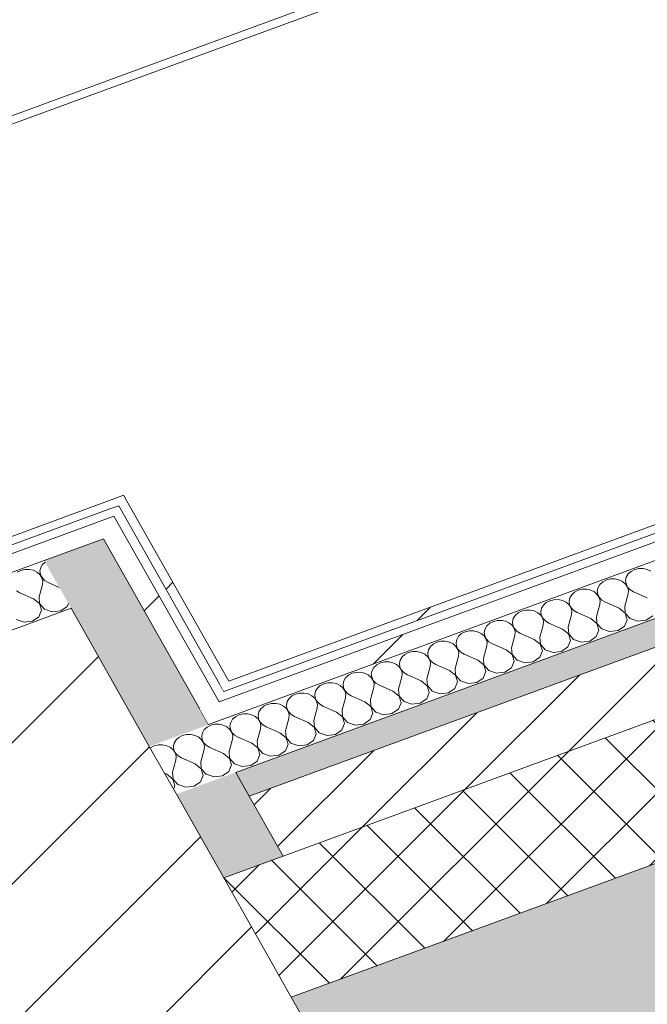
# Model space of a CAD drawing. Header units: millimetres. Extents: x -8337 to 19291, y 9509 to 21675.
# Tile 70 of 163: x 1663 to 2071, y 12886 to 13528. Entities that reach past the tile are written whole.
import ezdxf

# ---------------------------------------------------------------- set-up
doc = ezdxf.new("R2010")
doc.units = ezdxf.units.MM
doc.header["$MEASUREMENT"] = 0
doc.linetypes.add('Wipeout_Contour', pattern=[1000, 0, -1000])
for name, color, linetype in [('10_ESTR_Pilars', 7, 'Continuous'), ('12_FAÇ_Façana', 7, 'Continuous'), ('Nuevo_08_E_Envans secs', 7, 'Continuous'), ('Nuevo_14_PAV_Soft Light Grey 0554', 7, 'Continuous')]:
    doc.layers.add(name, color=color, linetype=linetype)
for name, color, linetype, lineweight in [('10_ESTR_Pilars_Pluma_Nº__28', 7, 'Continuous', 20), ('10_ESTR_Pilars_Pluma_Nº__42', 8, 'Continuous', 25), ('12_FAÇ_Façana_Pluma_Nº__2', 8, 'Continuous', 5), ('12_FAÇ_Façana_Pluma_Nº__7', 7, 'Continuous', 5), ('Nuevo_08_E_Envans secs_Pluma_Nº__1', 7, 'Continuous', 5), ('Nuevo_08_E_Envans secs_Pluma_Nº__47', 7, 'Continuous', 20), ('Nuevo_14_PAV_Soft Light Grey 0554_Pluma_Nº__89', 7, 'Continuous', 5)]:
    doc.layers.add(name, color=color, linetype=linetype, lineweight=lineweight)
for name, color, linetype, lineweight, true_color in [('12_FAÇ_Façana_Pluma_Nº__102', 7, 'Continuous', 5, 0xcccccc), ('12_FAÇ_Façana_Pluma_Nº__174', 7, 'Continuous', 13, 0xe4ad2c), ('12_FAÇ_Façana_Pluma_Nº__176', 7, 'Continuous', 15, 0x93a0c6), ('Nuevo_08_E_Envans secs_Pluma_Nº__102', 7, 'Continuous', 5, 0xcccccc), ('Nuevo_08_E_Envans secs_Pluma_Nº__171', 171, 'Continuous', 13, 0xaaaaff), ('Nuevo_08_E_Envans secs_Pluma_Nº__177', 7, 'Continuous', 15, 0xf7e046)]:
    doc.layers.add(name, color=color, linetype=linetype, lineweight=lineweight, true_color=true_color)
pattern_1 = [(45, (0, 0), (-183.8478, 183.8478), [195, -65]), (45, (7e-14, 183.85), (-183.8478, 183.8478), [195, -65])]

# ---------------------------------------------------------------- blocks, each defined once
blk = doc.blocks.new('Elem Sección_21_1')
at = {"color": 254, "linetype": 'Wipeout_Contour', "lineweight": 0, "ltscale": 52067.695005}
blk.add_wipeout([(1310.18, 13002.25), (1486.2, 12690.89), (1872.47, 12832.86), (1696.45, 13144.22)], dxfattribs=at).dxf.layer = '10_ESTR_Pilars'
at = {"layer": '10_ESTR_Pilars_Pluma_Nº__42', "linetype": 'Continuous', "lineweight": 25}
h = blk.add_hatch(dxfattribs=at)
h.set_pattern_fill('00_GCT_trama_45º_e1_400__05', color=8, style=0, pattern_type=2)
h.set_pattern_definition([(45, (0, 0), (-45.96194, 45.96194), [])])
h.paths.add_polyline_path([(1310.18, 13002.25), (1486.2, 12690.89), (1872.47, 12832.86), (1696.45, 13144.22)])
at = {"layer": '10_ESTR_Pilars_Pluma_Nº__28', "color": 7, "linetype": 'Continuous', "lineweight": 20}
blk.add_line((1696.45, 13144.22), (1310.18, 13002.25), dxfattribs=at)
at = {"layer": '10_ESTR_Pilars_Pluma_Nº__28', "color": 7, "linetype": 'Continuous', "lineweight": 20, "flags": 128}
blk.add_lwpolyline([(1696.45, 13144.22), (1747.31, 13054.25), (1764.92, 13023.11), (1795.72, 12968.63), (1839.72, 12890.79), (1872.47, 12832.86)], dxfattribs=at)
blk = doc.blocks.new('Elem Sección_36_1')
at = {"layer": '12_FAÇ_Façana_Pluma_Nº__102', "linetype": 'Continuous', "lineweight": 0, "true_color": 0xe5e5e5}
blk.add_hatch(color=254, dxfattribs=at).paths.add_polyline_path([(1439.66, 12743.74), (1505.67, 12626.99), (5331, 14032.97), (5265, 14149.73), (1839.72, 12890.79), (1872.47, 12832.86), (1486.2, 12690.89), (1453.45, 12748.81)])
at = {"layer": '12_FAÇ_Façana_Pluma_Nº__174', "linetype": 'Continuous', "lineweight": 13, "true_color": 0xe4ad2c}
h = blk.add_hatch(dxfattribs=at)
h.set_pattern_fill('SATE_Aislamiento_0001', color=42, style=0, pattern_type=2)
h.set_pattern_definition([(45, (0, 0), (-21.213203, 21.213203), []), (135, (0, 0), (21.213203, 21.213203), [])])
h.paths.add_polyline_path([(5265, 14149.73), (5220.99, 14227.56), (1834.35, 12982.82), (1795.72, 12968.63), (1839.72, 12890.79)])
at = {"layer": '12_FAÇ_Façana_Pluma_Nº__176', "linetype": 'Continuous', "lineweight": 0, "true_color": 0x495063}
blk.add_hatch(color=251, dxfattribs=at).paths.add_polyline_path([(5198.99, 14266.48), (5190.19, 14282.05), (1803.54, 13037.31), (1812.34, 13021.74)])
at = {"layer": '12_FAÇ_Façana_Pluma_Nº__2', "linetype": 'Continuous', "lineweight": 5}
h = blk.add_hatch(dxfattribs=at)
h.set_pattern_fill('Ceramic_0001', color=8, style=0, pattern_type=2)
h.set_pattern_definition([(45, (0, 0), (-21.213203, 21.213203), [])])
h.paths.add_polyline_path([(1812.34, 13021.74), (1834.35, 12982.82), (5220.99, 14227.56), (5198.99, 14266.48)])
at = {"layer": '12_FAÇ_Façana_Pluma_Nº__7', "color": 7, "linetype": 'Continuous', "lineweight": 5}
for p, q in [((5198.99, 14266.48), (1812.34, 13021.74)), ((5265, 14149.73), (1839.72, 12890.79))]:
    blk.add_line(p, q, dxfattribs=at)
at = {"layer": '12_FAÇ_Façana_Pluma_Nº__7', "color": 7, "linetype": 'Continuous', "lineweight": 5, "flags": 128}
for points in [[(5190.19, 14282.05), (4947.3, 14192.78), (4879.7, 14167.94), (1803.54, 13037.31)], [(5220.99, 14227.56), (1834.35, 12982.82), (1795.72, 12968.63)]]:
    blk.add_lwpolyline(points, dxfattribs=at)
blk = doc.blocks.new('Elem Sección_103_1')
at = {"layer": 'Nuevo_08_E_Envans secs_Pluma_Nº__47', "color": 7, "linetype": 'Continuous', "lineweight": 20}
blk.add_line((2264.88, 13688.27), (932.02, 13198.38), dxfattribs=at)
blk = doc.blocks.new('*X146')
at = {"layer": 'Nuevo_08_E_Envans secs_Pluma_Nº__102', "linetype": 'Continuous', "lineweight": 5, "true_color": 0xcccccc}
blk.add_hatch(color=254, dxfattribs=at).paths.add_polyline_path([(1678.85, 13175.35), (1747.31, 13054.25), (1785.94, 13068.45), (1780.22, 13078.56), (1717.48, 13189.55)])
blk = doc.blocks.new('*X147')
at = {"layer": 'Nuevo_08_E_Envans secs_Pluma_Nº__102', "linetype": 'Continuous', "lineweight": 5, "true_color": 0xcccccc}
blk.add_hatch(color=254, dxfattribs=at).paths.add_polyline_path([(1764.92, 13023.11), (1795.72, 12968.63), (1834.35, 12982.82), (1803.54, 13037.31)])
blk = doc.blocks.new('Elem Sección_120_1')
at = {"layer": 'Nuevo_08_E_Envans secs_Pluma_Nº__1', "color": 7, "linetype": 'Continuous', "lineweight": 5, "flags": 128}
blk.add_lwpolyline([(1803.54, 13037.31), (1812.34, 13021.74), (1834.35, 12982.82)], dxfattribs=at)
at = {"layer": 'Nuevo_08_E_Envans secs', "lineweight": 0}
for name in ['*X146', '*X147']:
    blk.add_blockref(name, (0, 0), dxfattribs=at)
at = {"color": 254, "linetype": 'Wipeout_Contour', "lineweight": 0, "ltscale": 66332.536076}
blk.add_wipeout([(1711.76, 13199.67), (1717.48, 13189.55), (1780.22, 13078.56), (1792.77, 13083.18), (1724.31, 13204.28)], dxfattribs=at).dxf.layer = 'Nuevo_08_E_Envans secs'
at = {"layer": 'Nuevo_08_E_Envans secs_Pluma_Nº__177', "linetype": 'Continuous', "lineweight": 15, "true_color": 0xf7e046}
h = blk.add_hatch(dxfattribs=at)
h.set_pattern_fill('Panellat_HPL_0001', color=53, style=0, pattern_type=2)
h.set_pattern_definition(pattern_1)
h.paths.add_polyline_path([(1711.76, 13199.67), (1717.48, 13189.55), (1780.22, 13078.56), (1792.77, 13083.18), (1724.31, 13204.28)])
at = {"color": 254, "linetype": 'Wipeout_Contour', "lineweight": 0, "ltscale": 53095.173605}
blk.add_wipeout([(1793.29, 13094.65), (1799.08, 13096.78), (1730.62, 13217.88), (1724.82, 13215.75)], dxfattribs=at).dxf.layer = 'Nuevo_08_E_Envans secs'
at = {"layer": 'Nuevo_08_E_Envans secs_Pluma_Nº__171', "linetype": 'Continuous', "lineweight": 13, "true_color": 0xaaaaff}
h = blk.add_hatch(dxfattribs=at)
h.set_pattern_fill('Panellat_HPL_0001', color=161, style=0, pattern_type=2)
h.set_pattern_definition(pattern_1)
h.paths.add_polyline_path([(1793.29, 13094.65), (1799.08, 13096.78), (1730.62, 13217.88), (1724.82, 13215.75)])
at = {"layer": 'Nuevo_08_E_Envans secs_Pluma_Nº__1', "color": 7, "linetype": 'Continuous', "lineweight": 5}
for q in [(1724.82, 13215.75), (1799.08, 13096.78)]:
    blk.add_line((1730.62, 13217.88), q, dxfattribs=at)
at = {"layer": 'Nuevo_08_E_Envans secs_Pluma_Nº__1', "color": 7, "linetype": 'Continuous', "lineweight": 5, "flags": 128}
for points in [[(1727.46, 13211.08), (1793.29, 13094.65), (1795.93, 13089.98)], [(1724.31, 13204.28), (1790.13, 13087.85), (1792.77, 13083.18)], [(1717.48, 13189.55), (1780.22, 13078.56), (1785.94, 13068.45)]]:
    blk.add_lwpolyline(points, dxfattribs=at)
blk = doc.blocks.new('*X149')
at = {"layer": 'Nuevo_08_E_Envans secs_Pluma_Nº__102', "color": 254, "linetype": 'Continuous', "lineweight": 5, "true_color": 0xcccccc}
for p, q in [((1666.35, 13169.52), (1663.68, 13168.88)), ((1669.14, 13169.55), (1666.35, 13169.52)), ((1671.83, 13168.97), (1669.14, 13169.55)), ((1676.65, 13170.74), (1676.16, 13168.52)), ((1677.86, 13172.76), (1676.65, 13170.74)), ((1679.49, 13174.23), (1677.86, 13172.76)), ((1663.68, 13168.88), (1661.33, 13167.68)), ((1674.22, 13167.81), (1671.83, 13168.97)), ((1676.13, 13166.17), (1674.22, 13167.81)), ((1677.41, 13164.17), (1676.13, 13166.17)), ((1676.16, 13168.52), (1676.45, 13166.29)), ((1676.45, 13166.29), (1677.48, 13164.2)), ((1677.96, 13161.97), (1677.41, 13164.17)), ((1677.48, 13164.2), (1679.18, 13162.42)), ((1675.58, 13151.77), (1677.74, 13159.73)), ((1677.74, 13159.73), (1677.96, 13161.97)), ((1679.18, 13162.42), (1681.42, 13161.08)), ((1688.74, 13157.86), (1681.42, 13161.08)), ((1660.79, 13155.66), (1663.03, 13154.32)), ((1671.9, 13150.41), (1663.03, 13154.32)), ((1675.84, 13147.3), (1671.9, 13150.41)), ((1675.58, 13151.77), (1675.91, 13147.32)), ((1677.16, 13142.97), (1675.84, 13147.3)), ((1675.91, 13147.32), (1679.1, 13143.68)), ((1679.1, 13143.68), (1684.18, 13141.94)), ((1689.64, 13142.61), (1693.85, 13145.49)), ((1693.85, 13145.49), (1694.63, 13147.44)), ((1671.25, 13135.85), (1675.46, 13138.73)), ((1675.46, 13138.73), (1677.16, 13142.97)), ((1684.18, 13141.94), (1689.64, 13142.61)), ((1660.7, 13136.92), (1665.79, 13135.18)), ((1665.79, 13135.18), (1671.25, 13135.85))]:
    blk.add_line(p, q, dxfattribs=at)
blk = doc.blocks.new('Elem Sección_121_1')
at = {"layer": 'Nuevo_08_E_Envans secs', "lineweight": 0}
blk.add_blockref('*X149', (0, 0), dxfattribs=at)
at = {"color": 254, "linetype": 'Wipeout_Contour', "lineweight": 0, "ltscale": 79129.11619}
blk.add_wipeout([(1678.85, 13175.35), (1717.48, 13189.55), (1711.76, 13199.67), (1235.68, 13024.69), (1241.4, 13014.57), (1253.95, 13019.18)], dxfattribs=at).dxf.layer = 'Nuevo_08_E_Envans secs'
at = {"layer": 'Nuevo_08_E_Envans secs_Pluma_Nº__177', "linetype": 'Continuous', "lineweight": 15, "true_color": 0xf7e046}
h = blk.add_hatch(dxfattribs=at)
h.set_pattern_fill('Panellat_HPL_0001', color=53, style=0, pattern_type=2)
h.set_pattern_definition(pattern_1)
h.paths.add_polyline_path([(1678.85, 13175.35), (1717.48, 13189.55), (1711.76, 13199.67), (1235.68, 13024.69), (1241.4, 13014.57), (1253.95, 13019.18)])
at = {"color": 254, "linetype": 'Wipeout_Contour', "lineweight": 0, "ltscale": 52820.279193}
blk.add_wipeout([(1221.45, 13025.1), (1727.46, 13211.08), (1724.82, 13215.75), (1218.81, 13029.77)], dxfattribs=at).dxf.layer = 'Nuevo_08_E_Envans secs'
at = {"layer": 'Nuevo_08_E_Envans secs_Pluma_Nº__171', "linetype": 'Continuous', "lineweight": 13, "true_color": 0xaaaaff}
h = blk.add_hatch(dxfattribs=at)
h.set_pattern_fill('Panellat_HPL_0001', color=161, style=0, pattern_type=2)
h.set_pattern_definition(pattern_1)
h.paths.add_polyline_path([(1221.45, 13025.1), (1727.46, 13211.08), (1724.82, 13215.75), (1218.81, 13029.77)])
at = {"layer": 'Nuevo_08_E_Envans secs_Pluma_Nº__1', "color": 7, "linetype": 'Continuous', "lineweight": 5}
blk.add_line((1724.82, 13215.75), (1218.81, 13029.77), dxfattribs=at)
at = {"layer": 'Nuevo_08_E_Envans secs_Pluma_Nº__1', "color": 7, "linetype": 'Continuous', "lineweight": 5, "flags": 128}
for points in [[(1727.46, 13211.08), (1721.67, 13208.95), (1227.24, 13027.23)], [(1724.31, 13204.28), (1711.76, 13199.67), (1235.68, 13024.69)], [(1717.48, 13189.55), (1678.85, 13175.35), (1253.95, 13019.18)]]:
    blk.add_lwpolyline(points, dxfattribs=at)
blk = doc.blocks.new('*X185')
at = {"layer": 'Nuevo_08_E_Envans secs_Pluma_Nº__102', "color": 254, "linetype": 'Continuous', "lineweight": 5, "true_color": 0xcccccc}
for p, q in [((2063.24, 13169.47), (2060.88, 13168.26)), ((2065.91, 13170.11), (2063.24, 13169.47)), ((2068.7, 13170.14), (2065.91, 13170.11)), ((2071.39, 13169.55), (2068.7, 13170.14)), ((2073.78, 13168.39), (2071.39, 13169.55)), ((2047.51, 13163.35), (2044.84, 13162.71)), ((2050.3, 13163.38), (2047.51, 13163.35)), ((2052.99, 13162.79), (2050.3, 13163.38)), ((2055.38, 13161.63), (2052.99, 13162.79)), ((2057.81, 13164.56), (2057.33, 13162.35)), ((2059.03, 13166.58), (2057.81, 13164.56)), ((2060.88, 13168.26), (2059.03, 13166.58)), ((2029.12, 13156.59), (2026.45, 13155.95)), ((2031.91, 13156.62), (2029.12, 13156.59)), ((2034.6, 13156.03), (2031.91, 13156.62)), ((2039.42, 13157.8), (2038.93, 13155.59)), ((2040.63, 13159.82), (2039.42, 13157.8)), ((2042.49, 13161.5), (2040.63, 13159.82)), ((2044.84, 13162.71), (2042.49, 13161.5)), ((2057.29, 13159.99), (2055.38, 13161.63)), ((2058.57, 13158), (2057.29, 13159.99)), ((2057.33, 13162.35), (2057.61, 13160.11)), ((2057.61, 13160.11), (2058.64, 13158.02)), ((2059.12, 13155.79), (2058.57, 13158)), ((2058.64, 13158.02), (2060.34, 13156.24)), ((2021.02, 13151.04), (2020.54, 13148.83)), ((2022.24, 13153.06), (2021.02, 13151.04)), ((2024.09, 13154.74), (2022.24, 13153.06)), ((2026.45, 13155.95), (2024.09, 13154.74)), ((2036.99, 13154.87), (2034.6, 13156.03)), ((2038.9, 13153.23), (2036.99, 13154.87)), ((2040.18, 13151.23), (2038.9, 13153.23)), ((2038.93, 13155.59), (2039.22, 13153.35)), ((2039.22, 13153.35), (2040.25, 13151.26)), ((2040.73, 13149.03), (2040.18, 13151.23)), ((2040.25, 13151.26), (2041.95, 13149.48)), ((2056.74, 13145.59), (2058.91, 13153.55)), ((2058.91, 13153.55), (2059.12, 13155.79)), ((2060.34, 13156.24), (2062.58, 13154.9)), ((2071.45, 13151), (2062.58, 13154.9)), ((2002.63, 13144.28), (2002.15, 13142.07)), ((2003.85, 13146.3), (2002.63, 13144.28)), ((2005.7, 13147.98), (2003.85, 13146.3)), ((2008.05, 13149.19), (2005.7, 13147.98)), ((2010.73, 13149.83), (2008.05, 13149.19)), ((2013.52, 13149.86), (2010.73, 13149.83)), ((2016.21, 13149.27), (2013.52, 13149.86)), ((2018.6, 13148.11), (2016.21, 13149.27)), ((2020.5, 13146.47), (2018.6, 13148.11)), ((2021.78, 13144.47), (2020.5, 13146.47)), ((2020.54, 13148.83), (2020.82, 13146.59)), ((2020.82, 13146.59), (2021.86, 13144.5)), ((2022.33, 13142.27), (2021.78, 13144.47)), ((2021.86, 13144.5), (2023.56, 13142.72)), ((2038.35, 13138.83), (2040.51, 13146.79)), ((2040.51, 13146.79), (2040.73, 13149.03)), ((2041.95, 13149.48), (2044.19, 13148.14)), ((2053.06, 13144.24), (2044.19, 13148.14)), ((2057, 13141.12), (2053.06, 13144.24)), ((2056.74, 13145.59), (2057.08, 13141.15)), ((1984.24, 13137.52), (1983.75, 13135.3)), ((1985.45, 13139.54), (1984.24, 13137.52)), ((1987.31, 13141.22), (1985.45, 13139.54)), ((1989.66, 13142.43), (1987.31, 13141.22)), ((1992.33, 13143.07), (1989.66, 13142.43)), ((1995.12, 13143.1), (1992.33, 13143.07)), ((1997.81, 13142.51), (1995.12, 13143.1)), ((2000.2, 13141.35), (1997.81, 13142.51)), ((2002.11, 13139.71), (2000.2, 13141.35)), ((2003.39, 13137.71), (2002.11, 13139.71)), ((2002.15, 13142.07), (2002.43, 13139.83)), ((2002.43, 13139.83), (2003.46, 13137.74)), ((2003.94, 13135.51), (2003.39, 13137.71)), ((2003.46, 13137.74), (2005.16, 13135.96)), ((2019.95, 13132.07), (2022.12, 13140.03)), ((2022.12, 13140.03), (2022.33, 13142.27)), ((2023.56, 13142.72), (2025.8, 13141.38)), ((2034.67, 13137.48), (2025.8, 13141.38)), ((2038.61, 13134.36), (2034.67, 13137.48)), ((2038.35, 13138.83), (2038.68, 13134.39)), ((2058.32, 13136.8), (2057, 13141.12)), ((2057.08, 13141.15), (2060.26, 13137.51)), ((2060.26, 13137.51), (2065.34, 13135.76)), ((2070.8, 13136.43), (2075.01, 13139.32)), ((1965.84, 13130.76), (1965.36, 13128.54)), ((1967.06, 13132.78), (1965.84, 13130.76)), ((1968.91, 13134.46), (1967.06, 13132.78)), ((1971.27, 13135.67), (1968.91, 13134.46)), ((1973.94, 13136.31), (1971.27, 13135.67)), ((1976.73, 13136.34), (1973.94, 13136.31)), ((1979.42, 13135.75), (1976.73, 13136.34)), ((1981.81, 13134.59), (1979.42, 13135.75)), ((1983.72, 13132.95), (1981.81, 13134.59)), ((1984.99, 13130.95), (1983.72, 13132.95)), ((1983.75, 13135.3), (1984.04, 13133.07)), ((1984.04, 13133.07), (1985.07, 13130.98)), ((1985.55, 13128.75), (1984.99, 13130.95)), ((1985.07, 13130.98), (1986.77, 13129.2)), ((2001.56, 13125.31), (2003.72, 13133.27)), ((2003.72, 13133.27), (2003.94, 13135.51)), ((2005.16, 13135.96), (2007.4, 13134.62)), ((2016.27, 13130.72), (2007.4, 13134.62)), ((2020.21, 13127.6), (2016.27, 13130.72)), ((2019.95, 13132.07), (2020.29, 13127.63)), ((2039.92, 13130.04), (2038.61, 13134.36)), ((2038.68, 13134.39), (2041.87, 13130.75)), ((2041.87, 13130.75), (2046.95, 13129)), ((2052.41, 13129.67), (2056.62, 13132.56)), ((2056.62, 13132.56), (2058.32, 13136.8)), ((2065.34, 13135.76), (2070.8, 13136.43)), ((1948.66, 13126.02), (1947.45, 13124)), ((1950.52, 13127.7), (1948.66, 13126.02)), ((1952.87, 13128.9), (1950.52, 13127.7)), ((1955.55, 13129.55), (1952.87, 13128.9)), ((1958.33, 13129.57), (1955.55, 13129.55)), ((1961.03, 13128.99), (1958.33, 13129.57)), ((1963.42, 13127.83), (1961.03, 13128.99)), ((1965.32, 13126.19), (1963.42, 13127.83)), ((1966.6, 13124.19), (1965.32, 13126.19)), ((1965.36, 13128.54), (1965.64, 13126.31)), ((1965.64, 13126.31), (1966.67, 13124.22)), ((1983.16, 13118.55), (1985.33, 13126.51)), ((1985.33, 13126.51), (1985.55, 13128.75)), ((1986.77, 13129.2), (1989.01, 13127.86)), ((1997.88, 13123.96), (1989.01, 13127.86)), ((2001.56, 13125.31), (2001.89, 13120.87)), ((2021.53, 13123.27), (2020.21, 13127.6)), ((2020.29, 13127.63), (2023.47, 13123.99)), ((2034.02, 13122.91), (2038.22, 13125.8)), ((2038.22, 13125.8), (2039.92, 13130.04)), ((2046.95, 13129), (2052.41, 13129.67)), ((1930.27, 13119.26), (1929.05, 13117.24)), ((1932.13, 13120.94), (1930.27, 13119.26)), ((1934.48, 13122.14), (1932.13, 13120.94)), ((1937.15, 13122.79), (1934.48, 13122.14)), ((1939.94, 13122.81), (1937.15, 13122.79)), ((1942.63, 13122.23), (1939.94, 13122.81)), ((1945.02, 13121.07), (1942.63, 13122.23)), ((1946.93, 13119.43), (1945.02, 13121.07)), ((1948.21, 13117.43), (1946.93, 13119.43)), ((1947.45, 13124), (1946.96, 13121.78)), ((1946.96, 13121.78), (1947.25, 13119.55)), ((1947.25, 13119.55), (1948.28, 13117.46)), ((1964.77, 13111.79), (1966.94, 13119.75)), ((1967.15, 13121.99), (1966.6, 13124.19)), ((1966.67, 13124.22), (1968.38, 13122.44)), ((1966.94, 13119.75), (1967.15, 13121.99)), ((1968.38, 13122.44), (1970.61, 13121.1)), ((1979.49, 13117.2), (1970.61, 13121.1)), ((1983.16, 13118.55), (1983.5, 13114.1)), ((2001.82, 13120.84), (1997.88, 13123.96)), ((2003.14, 13116.51), (2001.82, 13120.84)), ((2001.89, 13120.87), (2005.08, 13117.23)), ((2015.62, 13116.15), (2019.83, 13119.04)), ((2019.83, 13119.04), (2021.53, 13123.27)), ((2023.47, 13123.99), (2028.55, 13122.24)), ((2028.55, 13122.24), (2034.02, 13122.91)), ((1911.88, 13112.5), (1910.66, 13110.48)), ((1913.73, 13114.18), (1911.88, 13112.5)), ((1916.09, 13115.38), (1913.73, 13114.18)), ((1918.76, 13116.03), (1916.09, 13115.38)), ((1921.55, 13116.05), (1918.76, 13116.03)), ((1924.24, 13115.47), (1921.55, 13116.05)), ((1926.63, 13114.31), (1924.24, 13115.47)), ((1928.53, 13112.67), (1926.63, 13114.31)), ((1929.81, 13110.67), (1928.53, 13112.67)), ((1929.05, 13117.24), (1928.57, 13115.02)), ((1928.57, 13115.02), (1928.85, 13112.79)), ((1928.85, 13112.79), (1929.89, 13110.7)), ((1946.38, 13105.03), (1948.54, 13112.99)), ((1948.76, 13115.23), (1948.21, 13117.43)), ((1948.28, 13117.46), (1949.98, 13115.68)), ((1948.54, 13112.99), (1948.76, 13115.23)), ((1949.98, 13115.68), (1952.22, 13114.34)), ((1961.09, 13110.44), (1952.22, 13114.34)), ((1964.77, 13111.79), (1965.11, 13107.34)), ((1983.43, 13114.08), (1979.49, 13117.2)), ((1984.74, 13109.75), (1983.43, 13114.08)), ((1983.5, 13114.1), (1986.68, 13110.47)), ((1997.23, 13109.39), (2001.44, 13112.28)), ((2001.44, 13112.28), (2003.14, 13116.51)), ((2005.08, 13117.23), (2010.16, 13115.48)), ((2010.16, 13115.48), (2015.62, 13116.15)), ((1893.48, 13105.74), (1892.27, 13103.72)), ((1895.34, 13107.42), (1893.48, 13105.74)), ((1897.69, 13108.62), (1895.34, 13107.42)), ((1900.36, 13109.26), (1897.69, 13108.62)), ((1903.15, 13109.29), (1900.36, 13109.26)), ((1905.84, 13108.71), (1903.15, 13109.29)), ((1908.23, 13107.55), (1905.84, 13108.71)), ((1910.14, 13105.91), (1908.23, 13107.55)), ((1911.42, 13103.91), (1910.14, 13105.91)), ((1910.66, 13110.48), (1910.18, 13108.26)), ((1910.18, 13108.26), (1910.46, 13106.03)), ((1910.46, 13106.03), (1911.49, 13103.94)), ((1927.98, 13098.27), (1930.15, 13106.23)), ((1930.36, 13108.47), (1929.81, 13110.67)), ((1929.89, 13110.7), (1931.59, 13108.92)), ((1930.15, 13106.23), (1930.36, 13108.47)), ((1931.59, 13108.92), (1933.83, 13107.58)), ((1942.7, 13103.68), (1933.83, 13107.58)), ((1965.03, 13107.32), (1961.09, 13110.44)), ((1966.35, 13102.99), (1965.03, 13107.32)), ((1965.11, 13107.34), (1968.29, 13103.71)), ((1978.83, 13102.63), (1983.04, 13105.52)), ((1983.04, 13105.52), (1984.74, 13109.75)), ((1986.68, 13110.47), (1991.77, 13108.72)), ((1991.77, 13108.72), (1997.23, 13109.39)), ((1875.09, 13098.98), (1873.87, 13096.96)), ((1876.94, 13100.66), (1875.09, 13098.98)), ((1879.3, 13101.86), (1876.94, 13100.66)), ((1881.97, 13102.5), (1879.3, 13101.86)), ((1884.76, 13102.53), (1881.97, 13102.5)), ((1887.45, 13101.95), (1884.76, 13102.53)), ((1889.84, 13100.79), (1887.45, 13101.95)), ((1891.75, 13099.15), (1889.84, 13100.79)), ((1893.02, 13097.15), (1891.75, 13099.15)), ((1892.27, 13103.72), (1891.78, 13101.5)), ((1891.78, 13101.5), (1892.07, 13099.27)), ((1892.07, 13099.27), (1893.1, 13097.18)), ((1909.59, 13091.51), (1911.75, 13099.47)), ((1911.97, 13101.71), (1911.42, 13103.91)), ((1911.49, 13103.94), (1913.19, 13102.16)), ((1911.75, 13099.47), (1911.97, 13101.71)), ((1913.19, 13102.16), (1915.43, 13100.82)), ((1924.3, 13096.92), (1915.43, 13100.82)), ((1946.64, 13100.56), (1942.7, 13103.68)), ((1946.38, 13105.03), (1946.71, 13100.58)), ((1947.96, 13096.23), (1946.64, 13100.56)), ((1946.71, 13100.58), (1949.9, 13096.95)), ((1960.44, 13095.87), (1964.65, 13098.76)), ((1964.65, 13098.76), (1966.35, 13102.99)), ((1968.29, 13103.71), (1973.37, 13101.96)), ((1973.37, 13101.96), (1978.83, 13102.63)), ((1856.69, 13092.22), (1855.48, 13090.19)), ((1858.55, 13093.9), (1856.69, 13092.22)), ((1860.9, 13095.1), (1858.55, 13093.9)), ((1863.58, 13095.74), (1860.9, 13095.1)), ((1866.37, 13095.77), (1863.58, 13095.74)), ((1869.06, 13095.19), (1866.37, 13095.77)), ((1871.45, 13094.03), (1869.06, 13095.19)), ((1873.35, 13092.39), (1871.45, 13094.03)), ((1874.63, 13090.39), (1873.35, 13092.39)), ((1873.87, 13096.96), (1873.39, 13094.74)), ((1873.39, 13094.74), (1873.67, 13092.51)), ((1873.67, 13092.51), (1874.71, 13090.42)), ((1891.2, 13084.75), (1893.36, 13092.71)), ((1893.58, 13094.95), (1893.02, 13097.15)), ((1893.1, 13097.18), (1894.8, 13095.4)), ((1893.36, 13092.71), (1893.58, 13094.95)), ((1894.8, 13095.4), (1897.04, 13094.06)), ((1905.91, 13090.16), (1897.04, 13094.06)), ((1928.24, 13093.8), (1924.3, 13096.92)), ((1927.98, 13098.27), (1928.32, 13093.82)), ((1929.56, 13089.47), (1928.24, 13093.8)), ((1928.32, 13093.82), (1931.5, 13090.19)), ((1946.26, 13092), (1947.96, 13096.23)), ((1949.9, 13096.95), (1954.98, 13095.2)), ((1954.98, 13095.2), (1960.44, 13095.87)), ((1840.16, 13087.14), (1838.3, 13085.46)), ((1842.51, 13088.34), (1840.16, 13087.14)), ((1845.18, 13088.98), (1842.51, 13088.34)), ((1847.97, 13089.01), (1845.18, 13088.98)), ((1850.66, 13088.42), (1847.97, 13089.01)), ((1853.05, 13087.27), (1850.66, 13088.42)), ((1854.96, 13085.63), (1853.05, 13087.27)), ((1855.48, 13090.19), (1854.99, 13087.98)), ((1854.99, 13087.98), (1855.28, 13085.74)), ((1872.8, 13077.99), (1874.97, 13085.95)), ((1875.18, 13088.19), (1874.63, 13090.39)), ((1874.71, 13090.42), (1876.41, 13088.64)), ((1874.97, 13085.95), (1875.18, 13088.19)), ((1876.41, 13088.64), (1878.65, 13087.3)), ((1887.52, 13083.39), (1878.65, 13087.3)), ((1909.85, 13087.04), (1905.91, 13090.16)), ((1909.59, 13091.51), (1909.93, 13087.06)), ((1911.17, 13082.71), (1909.85, 13087.04)), ((1909.93, 13087.06), (1913.11, 13083.42)), ((1927.86, 13085.23), (1929.56, 13089.47)), ((1931.5, 13090.19), (1936.59, 13088.44)), ((1936.59, 13088.44), (1942.05, 13089.11)), ((1942.05, 13089.11), (1946.26, 13092)), ((1821.76, 13080.38), (1819.91, 13078.7)), ((1824.12, 13081.58), (1821.76, 13080.38)), ((1826.79, 13082.22), (1824.12, 13081.58)), ((1829.58, 13082.25), (1826.79, 13082.22)), ((1832.27, 13081.66), (1829.58, 13082.25)), ((1834.66, 13080.51), (1832.27, 13081.66)), ((1836.57, 13078.87), (1834.66, 13080.51)), ((1837.09, 13083.43), (1836.6, 13081.22)), ((1836.6, 13081.22), (1836.89, 13078.98)), ((1838.3, 13085.46), (1837.09, 13083.43)), ((1856.24, 13083.63), (1854.96, 13085.63)), ((1855.28, 13085.74), (1856.31, 13083.66)), ((1856.79, 13081.43), (1856.24, 13083.63)), ((1856.31, 13083.66), (1858.01, 13081.88)), ((1856.57, 13079.18), (1856.79, 13081.43)), ((1858.01, 13081.88), (1860.25, 13080.54)), ((1869.12, 13076.63), (1860.25, 13080.54)), ((1891.46, 13080.27), (1887.52, 13083.39)), ((1891.2, 13084.75), (1891.53, 13080.3)), ((1892.77, 13075.95), (1891.46, 13080.27)), ((1891.53, 13080.3), (1894.72, 13076.66)), ((1909.47, 13078.47), (1911.17, 13082.71)), ((1913.11, 13083.42), (1918.19, 13081.68)), ((1918.19, 13081.68), (1923.65, 13082.35)), ((1923.65, 13082.35), (1927.86, 13085.23)), ((1803.37, 13073.61), (1801.51, 13071.94)), ((1805.72, 13074.82), (1803.37, 13073.61)), ((1808.4, 13075.46), (1805.72, 13074.82)), ((1811.18, 13075.49), (1808.4, 13075.46)), ((1813.88, 13074.9), (1811.18, 13075.49)), ((1816.27, 13073.75), (1813.88, 13074.9)), ((1818.17, 13072.11), (1816.27, 13073.75)), ((1818.69, 13076.67), (1818.21, 13074.46)), ((1818.21, 13074.46), (1818.49, 13072.22)), ((1819.91, 13078.7), (1818.69, 13076.67)), ((1837.84, 13076.87), (1836.57, 13078.87)), ((1836.89, 13078.98), (1837.92, 13076.9)), ((1838.4, 13074.67), (1837.84, 13076.87)), ((1837.92, 13076.9), (1839.62, 13075.11)), ((1838.18, 13072.42), (1838.4, 13074.67)), ((1839.62, 13075.11), (1841.86, 13073.78)), ((1850.73, 13069.87), (1841.86, 13073.78)), ((1854.41, 13071.23), (1856.57, 13079.18)), ((1873.06, 13073.51), (1869.12, 13076.63)), ((1872.8, 13077.99), (1873.14, 13073.54)), ((1874.38, 13069.19), (1873.06, 13073.51)), ((1873.14, 13073.54), (1876.32, 13069.9)), ((1891.07, 13071.71), (1892.77, 13075.95)), ((1894.72, 13076.66), (1899.8, 13074.92)), ((1899.8, 13074.92), (1905.26, 13075.59)), ((1905.26, 13075.59), (1909.47, 13078.47)), ((1784.98, 13066.85), (1783.12, 13065.18)), ((1787.33, 13068.06), (1784.98, 13066.85)), ((1790, 13068.7), (1787.33, 13068.06)), ((1792.79, 13068.73), (1790, 13068.7)), ((1795.48, 13068.14), (1792.79, 13068.73)), ((1797.87, 13066.99), (1795.48, 13068.14)), ((1799.78, 13065.35), (1797.87, 13066.99)), ((1800.3, 13069.91), (1799.81, 13067.7)), ((1799.81, 13067.7), (1800.1, 13065.46)), ((1801.51, 13071.94), (1800.3, 13069.91)), ((1819.45, 13070.11), (1818.17, 13072.11)), ((1818.49, 13072.22), (1819.52, 13070.14)), ((1820, 13067.9), (1819.45, 13070.11)), ((1819.52, 13070.14), (1821.22, 13068.35)), ((1819.79, 13065.66), (1820, 13067.9)), ((1821.22, 13068.35), (1823.46, 13067.02)), ((1832.34, 13063.11), (1823.46, 13067.02)), ((1836.01, 13064.47), (1838.18, 13072.42)), ((1854.67, 13066.75), (1850.73, 13069.87)), ((1854.41, 13071.23), (1854.74, 13066.78)), ((1855.99, 13062.43), (1854.67, 13066.75)), ((1854.74, 13066.78), (1857.93, 13063.14)), ((1872.68, 13064.95), (1874.38, 13069.19)), ((1876.32, 13069.9), (1881.4, 13068.16)), ((1881.4, 13068.16), (1886.86, 13068.83)), ((1886.86, 13068.83), (1891.07, 13071.71)), ((1768.94, 13061.3), (1766.58, 13060.09)), ((1771.61, 13061.94), (1768.94, 13061.3)), ((1774.4, 13061.97), (1771.61, 13061.94)), ((1777.09, 13061.38), (1774.4, 13061.97)), ((1779.48, 13060.22), (1777.09, 13061.38)), ((1781.38, 13058.58), (1779.48, 13060.22)), ((1781.9, 13063.15), (1781.42, 13060.94)), ((1781.42, 13060.94), (1781.7, 13058.7)), ((1783.12, 13065.18), (1781.9, 13063.15)), ((1801.06, 13063.35), (1799.78, 13065.35)), ((1800.1, 13065.46), (1801.13, 13063.37)), ((1801.61, 13061.14), (1801.06, 13063.35)), ((1801.13, 13063.37), (1802.83, 13061.59)), ((1801.39, 13058.9), (1801.61, 13061.14)), ((1802.83, 13061.59), (1805.07, 13060.25)), ((1813.94, 13056.35), (1805.07, 13060.25)), ((1817.62, 13057.7), (1819.79, 13065.66)), ((1836.28, 13059.99), (1832.34, 13063.11)), ((1836.01, 13064.47), (1836.35, 13060.02)), ((1854.29, 13058.19), (1855.99, 13062.43)), ((1857.93, 13063.14), (1863.01, 13061.4)), ((1863.01, 13061.4), (1868.47, 13062.07)), ((1868.47, 13062.07), (1872.68, 13064.95)), ((1750.54, 13054.54), (1748.19, 13053.33)), ((1753.21, 13055.18), (1750.54, 13054.54)), ((1756, 13055.21), (1753.21, 13055.18)), ((1758.69, 13054.62), (1756, 13055.21)), ((1761.08, 13053.46), (1758.69, 13054.62)), ((1763.51, 13056.39), (1763.03, 13054.18)), ((1763.03, 13054.18), (1763.31, 13051.94)), ((1764.73, 13058.42), (1763.51, 13056.39)), ((1766.58, 13060.09), (1764.73, 13058.42)), ((1782.66, 13056.59), (1781.38, 13058.58)), ((1781.7, 13058.7), (1782.74, 13056.61)), ((1783.21, 13054.38), (1782.66, 13056.59)), ((1782.74, 13056.61), (1784.44, 13054.83)), ((1783, 13052.14), (1783.21, 13054.38)), ((1784.44, 13054.83), (1786.68, 13053.49)), ((1799.23, 13050.94), (1801.39, 13058.9)), ((1817.88, 13053.23), (1813.94, 13056.35)), ((1817.62, 13057.7), (1817.96, 13053.26)), ((1835.89, 13051.43), (1837.59, 13055.67)), ((1837.59, 13055.67), (1836.28, 13059.99)), ((1836.35, 13060.02), (1839.53, 13056.38)), ((1839.53, 13056.38), (1844.62, 13054.64)), ((1844.62, 13054.64), (1850.08, 13055.31)), ((1850.08, 13055.31), (1854.29, 13058.19)), ((1748.19, 13053.33), (1747.95, 13053.12)), ((1762.99, 13051.82), (1761.08, 13053.46)), ((1764.27, 13049.83), (1762.99, 13051.82)), ((1763.31, 13051.94), (1764.34, 13049.85)), ((1764.82, 13047.62), (1764.27, 13049.83)), ((1764.34, 13049.85), (1766.04, 13048.07)), ((1764.6, 13045.38), (1764.82, 13047.62)), ((1766.04, 13048.07), (1768.28, 13046.73)), ((1780.83, 13044.18), (1783, 13052.14)), ((1795.55, 13049.59), (1786.68, 13053.49)), ((1799.49, 13046.47), (1795.55, 13049.59)), ((1799.23, 13050.94), (1799.56, 13046.5)), ((1817.5, 13044.67), (1819.2, 13048.91)), ((1819.2, 13048.91), (1817.88, 13053.23)), ((1817.96, 13053.26), (1821.14, 13049.62)), ((1821.14, 13049.62), (1826.22, 13047.88)), ((1826.22, 13047.88), (1831.68, 13048.55)), ((1831.68, 13048.55), (1835.89, 13051.43)), ((1762.44, 13037.42), (1764.6, 13045.38)), ((1777.15, 13042.83), (1768.28, 13046.73)), ((1781.09, 13039.71), (1777.15, 13042.83)), ((1780.83, 13044.18), (1781.17, 13039.74)), ((1799.1, 13037.91), (1800.8, 13042.15)), ((1800.8, 13042.15), (1799.49, 13046.47)), ((1799.56, 13046.5), (1802.75, 13042.86)), ((1802.75, 13042.86), (1807.83, 13041.12)), ((1807.83, 13041.12), (1813.29, 13041.79)), ((1813.29, 13041.79), (1817.5, 13044.67)), ((1758.76, 13036.07), (1757.2, 13036.76)), ((1762.7, 13032.95), (1758.76, 13036.07)), ((1762.44, 13037.42), (1762.77, 13032.98)), ((1780.71, 13031.15), (1782.41, 13035.39)), ((1782.41, 13035.39), (1781.09, 13039.71)), ((1781.17, 13039.74), (1784.35, 13036.1)), ((1784.35, 13036.1), (1789.43, 13034.36)), ((1789.43, 13034.36), (1794.9, 13035.03)), ((1794.9, 13035.03), (1799.1, 13037.91)), ((1764.02, 13028.63), (1762.7, 13032.95)), ((1762.77, 13032.98), (1765.96, 13029.34)), ((1763.1, 13026.33), (1764.02, 13028.63)), ((1765.96, 13029.34), (1771.04, 13027.6)), ((1771.04, 13027.6), (1776.5, 13028.27)), ((1776.5, 13028.27), (1780.71, 13031.15))]:
    blk.add_line(p, q, dxfattribs=at)
blk = doc.blocks.new('Elem Sección_139_1')
at = {"layer": 'Nuevo_08_E_Envans secs', "lineweight": 0}
blk.add_blockref('*X185', (0, 0), dxfattribs=at)
at = {"color": 254, "linetype": 'Wipeout_Contour', "lineweight": 0, "ltscale": 56396.950035}
blk.add_wipeout([(1780.22, 13078.56), (1785.94, 13068.45), (4849.61, 14194.48), (4843.9, 14204.6)], dxfattribs=at).dxf.layer = 'Nuevo_08_E_Envans secs'
at = {"layer": 'Nuevo_08_E_Envans secs_Pluma_Nº__177', "linetype": 'Continuous', "lineweight": 15, "true_color": 0xf7e046}
h = blk.add_hatch(dxfattribs=at)
h.set_pattern_fill('Panellat_HPL_0001', color=53, style=0, pattern_type=2)
h.set_pattern_definition(pattern_1)
h.paths.add_polyline_path([(1780.22, 13078.56), (1785.94, 13068.45), (4849.61, 14194.48), (4843.9, 14204.6)])
at = {"color": 254, "linetype": 'Wipeout_Contour', "lineweight": 0, "ltscale": 56431.227278}
blk.add_wipeout([(1793.29, 13094.65), (1795.93, 13089.98), (4822.92, 14202.53), (4820.29, 14207.21)], dxfattribs=at).dxf.layer = 'Nuevo_08_E_Envans secs'
at = {"layer": 'Nuevo_08_E_Envans secs_Pluma_Nº__171', "linetype": 'Continuous', "lineweight": 13, "true_color": 0xaaaaff}
h = blk.add_hatch(dxfattribs=at)
h.set_pattern_fill('Panellat_HPL_0001', color=161, style=0, pattern_type=2)
h.set_pattern_definition(pattern_1)
h.paths.add_polyline_path([(1793.29, 13094.65), (1795.93, 13089.98), (4822.92, 14202.53), (4820.29, 14207.21)])
at = {"layer": 'Nuevo_08_E_Envans secs_Pluma_Nº__1', "color": 7, "linetype": 'Continuous', "lineweight": 5}
for p, q in [((4822.92, 14202.53), (1795.93, 13089.98)), ((4814.5, 14205.08), (1799.08, 13096.78)), ((4831.35, 14199.99), (1792.77, 13083.18))]:
    blk.add_line(p, q, dxfattribs=at)
at = {"layer": 'Nuevo_08_E_Envans secs_Pluma_Nº__1', "color": 7, "linetype": 'Continuous', "lineweight": 5, "flags": 128}
blk.add_lwpolyline([(4862.16, 14199.09), (4849.61, 14194.48), (1785.94, 13068.45)], dxfattribs=at)
blk = doc.blocks.new('Elem Sección_153_1')
at = {"layer": 'Nuevo_14_PAV_Soft Light Grey 0554_Pluma_Nº__89', "color": 7, "linetype": 'Continuous', "lineweight": 5}
blk.add_line((4261.37, 14414.03), (-4517.87, 11196.23), dxfattribs=at)

msp = doc.modelspace()

# ---------------------------------------------------------------- block references
at = {"layer": '10_ESTR_Pilars', "lineweight": 0}
msp.add_blockref('Elem Sección_21_1', (0, 0), dxfattribs=at)

# ---------------------------------------------------------------- next in the draw order: block references
at = {"layer": '12_FAÇ_Façana', "lineweight": 0}
msp.add_blockref('Elem Sección_36_1', (0, 0), dxfattribs=at)

# ---------------------------------------------------------------- next in the draw order: block references
at = {"layer": 'Nuevo_08_E_Envans secs', "lineweight": 0}
msp.add_blockref('Elem Sección_103_1', (0, 0), dxfattribs=at)

# ---------------------------------------------------------------- next in the draw order: block references
msp.add_blockref('Elem Sección_120_1', (0, 0), dxfattribs=at)

# ---------------------------------------------------------------- next in the draw order: block references
for name in ['Elem Sección_139_1', 'Elem Sección_121_1']:
    msp.add_blockref(name, (0, 0), dxfattribs=at)

# ---------------------------------------------------------------- next in the draw order: block references
at = {"layer": 'Nuevo_14_PAV_Soft Light Grey 0554', "lineweight": 0}
msp.add_blockref('Elem Sección_153_1', (0, 0), dxfattribs=at)

doc.saveas('drawing.dxf')
